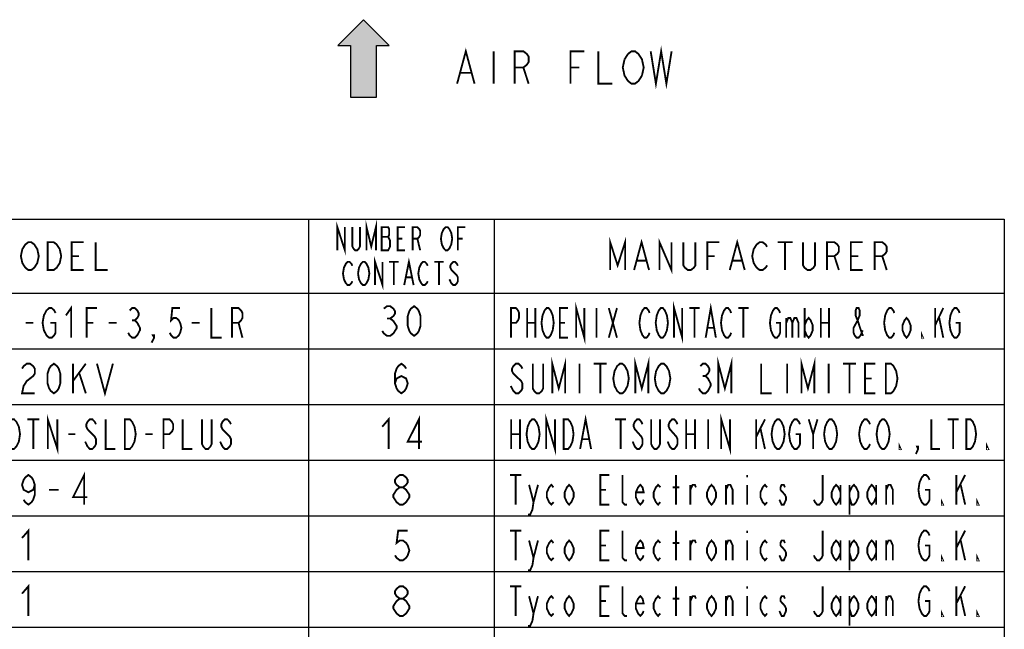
# Model space of a CAD drawing. Extents: x 0 to 1680, y 0 to 1188.
# Tile 11 of 53: x 721 to 1146, y 307 to 570. Entities that reach past the tile are written whole.
import ezdxf

# ---------------------------------------------------------------- set-up
doc = ezdxf.new("R2010")
doc.units = 0
doc.header["$LTSCALE"] = 92.4
doc.layers.get('0').update_dxf_attribs({"linetype": 'CONTINUOUS'})
doc.layers.add('ALL_NOTE', color=7, linetype='CONTINUOUS')

# ---------------------------------------------------------------- blocks, each defined once
blk = doc.blocks.new('ARROW_BL2', base_point=(869.42, 553.52))
at = {"color": 7, "linetype": 'CONTINUOUS'}
for p, q in [((869.42, 570.22), (858.29, 559.09)), ((880.56, 559.09), (869.42, 570.22)), ((858.29, 559.09), (863.86, 559.09)), ((863.86, 559.09), (863.86, 536.82)), ((874.99, 536.82), (874.99, 559.09)), ((874.99, 559.09), (880.56, 559.09)), ((863.86, 536.82), (874.99, 536.82))]:
    blk.add_line(p, q, dxfattribs=at)
for points in [[(858.29, 559.09), (869.42, 570.22), (863.86, 559.09)], [(869.42, 570.22), (874.99, 536.82), (863.86, 559.09)], [(874.99, 536.82), (869.42, 570.22), (874.99, 559.09)], [(869.42, 570.22), (880.56, 559.09), (874.99, 559.09)], [(874.99, 536.82), (863.86, 536.82), (863.86, 559.09)]]:
    blk.add_solid(points, dxfattribs=at)

msp = doc.modelspace()

# ---------------------------------------------------------------- linework, layer by layer
at = {"color": 2, "linetype": 'CONTINUOUS'}
for p, q in [((559.726, 484.259), (1145.934, 484.259)), ((845.774, 484.259), (845.774, 188.259)), ((925.774, 484.259), (925.774, 188.259)), ((1145.934, 484.259), (1145.934, 188.259)), ((559.726, 452.259), (1145.934, 452.259)), ((559.726, 428.259), (1145.934, 428.259)), ((559.726, 404.259), (1145.934, 404.259)), ((559.726, 380.259), (1145.934, 380.259)), ((559.726, 356.259), (1145.934, 356.259)), ((559.726, 332.259), (1145.934, 332.259)), ((559.726, 308.259), (1145.934, 308.259))]:
    msp.add_line(p, q, dxfattribs=at)
at = {"layer": 'ALL_NOTE', "color": 2, "linetype": 'CONTINUOUS', "const_width": 0.8}
for points in [[(909.821, 542.611), (913.584, 556.611), (917.346, 542.611)], [(925.624, 556.611), (925.624, 542.611)], [(934.654, 542.611), (934.654, 556.611), (938.416, 556.611), (939.921, 555.445), (940.674, 554.278), (940.674, 551.945), (939.921, 550.778), (938.416, 549.611), (934.654, 549.611)], [(958.734, 542.611), (958.734, 556.611), (964.754, 556.611)], [(970.774, 556.611), (970.774, 542.611), (976.794, 542.611)], [(982.061, 553.111), (983.566, 555.445), (985.071, 556.611), (986.576, 556.611), (988.081, 555.445), (988.834, 554.278), (989.586, 553.111), (990.339, 549.611), (989.586, 546.111)], [(993.349, 556.611), (995.606, 542.611), (997.864, 556.611), (1000.121, 542.611), (1002.379, 556.611)], [(989.586, 546.111), (988.081, 543.778), (986.576, 542.611), (985.071, 542.611), (983.566, 543.778), (982.814, 544.945), (982.061, 546.111), (981.309, 549.611), (982.061, 553.111)], [(938.416, 549.611), (940.674, 542.611)], [(958.734, 549.611), (962.496, 549.611)], [(911.326, 547.278), (915.841, 547.278)], [(858.149, 470.759), (858.149, 480.759), (861.399, 470.759), (861.399, 480.759)], [(867.899, 480.759), (867.899, 472.426), (867.492, 471.593), (866.68, 470.759), (865.867, 470.759), (865.055, 471.593), (864.649, 472.426), (864.649, 480.759)], [(870.742, 470.759), (870.742, 480.759), (872.774, 472.426), (874.805, 480.759), (874.805, 470.759)], [(877.242, 480.759), (877.242, 470.759), (880.086, 470.759), (880.492, 471.593), (880.899, 472.426), (880.899, 474.926), (880.492, 475.759), (880.086, 476.593), (880.492, 477.426), (880.492, 479.926), (880.086, 480.759), (877.242, 480.759)], [(887.399, 470.759), (884.149, 470.759), (884.149, 480.759), (887.399, 480.759)], [(890.649, 470.759), (890.649, 480.759), (892.68, 480.759), (893.492, 479.926), (893.899, 479.093), (893.899, 477.426), (893.492, 476.593), (892.68, 475.759), (890.649, 475.759)], [(906.899, 472.426), (906.492, 471.593), (905.68, 470.759), (904.867, 470.759), (904.055, 471.593), (903.649, 472.426), (903.242, 473.259), (902.836, 475.759), (903.242, 478.259), (903.649, 479.093), (904.055, 479.926), (904.867, 480.759), (905.68, 480.759), (906.492, 479.926), (906.899, 479.093), (907.305, 478.259), (907.711, 475.759), (907.305, 473.259), (906.899, 472.426)], [(910.149, 470.759), (910.149, 480.759), (913.399, 480.759)], [(877.242, 476.593), (880.086, 476.593)], [(884.149, 475.759), (886.18, 475.759)], [(892.68, 475.759), (893.899, 470.759)], [(910.149, 475.759), (912.18, 475.759)], [(975.869, 462.259), (975.869, 474.259), (979.094, 464.259), (982.319, 474.259), (982.319, 462.259)], [(997.154, 462.259), (997.154, 474.259), (1002.314, 462.259), (1002.314, 474.259)], [(728.034, 464.259), (727.389, 463.259), (726.099, 462.259), (724.809, 462.259), (723.519, 463.259), (722.874, 464.259), (722.229, 465.259), (721.584, 468.259), (722.229, 471.259), (722.874, 472.259), (723.519, 473.259), (724.809, 474.259), (726.099, 474.259), (727.389, 473.259), (728.034, 472.259), (728.679, 471.259), (729.324, 468.259), (728.679, 465.259), (728.034, 464.259)], [(733.194, 474.259), (735.774, 474.259), (737.064, 473.259), (737.709, 472.259), (738.354, 471.259), (738.999, 468.259), (738.354, 465.259), (737.709, 464.259), (737.064, 463.259), (735.774, 462.259), (733.194, 462.259), (733.194, 474.259)], [(748.674, 462.259), (743.514, 462.259), (743.514, 474.259), (748.674, 474.259)], [(753.834, 474.259), (753.834, 462.259), (758.994, 462.259)], [(986.189, 462.259), (989.414, 474.259), (992.639, 462.259)], [(1012.634, 474.259), (1012.634, 464.259), (1011.989, 463.259), (1010.699, 462.259), (1009.409, 462.259), (1008.119, 463.259), (1007.474, 464.259), (1007.474, 474.259)], [(1017.794, 462.259), (1017.794, 474.259), (1022.954, 474.259)], [(1027.469, 462.259), (1030.694, 474.259), (1033.919, 462.259)], [(1043.594, 464.259), (1042.949, 463.259), (1041.659, 462.259), (1040.369, 462.259), (1039.079, 463.259), (1038.434, 464.259), (1037.789, 465.259), (1037.144, 468.259), (1037.789, 471.259), (1038.434, 472.259), (1039.079, 473.259), (1040.369, 474.259), (1041.659, 474.259), (1042.949, 473.259), (1043.594, 472.259)], [(1048.109, 474.259), (1054.559, 474.259)], [(1051.334, 474.259), (1051.334, 462.259)], [(1064.234, 474.259), (1064.234, 464.259), (1063.589, 463.259), (1062.299, 462.259), (1061.009, 462.259), (1059.719, 463.259), (1059.074, 464.259), (1059.074, 474.259)], [(1069.394, 462.259), (1069.394, 474.259), (1072.619, 474.259), (1073.909, 473.259), (1074.554, 472.259), (1074.554, 470.259), (1073.909, 469.259), (1072.619, 468.259), (1069.394, 468.259)], [(1084.874, 462.259), (1079.714, 462.259), (1079.714, 474.259), (1084.874, 474.259)], [(1090.034, 462.259), (1090.034, 474.259), (1093.259, 474.259), (1094.549, 473.259), (1095.194, 472.259), (1095.194, 470.259), (1094.549, 469.259), (1093.259, 468.259), (1090.034, 468.259)], [(743.514, 468.259), (746.739, 468.259)], [(874.399, 455.759), (874.399, 465.759), (877.649, 455.759), (877.649, 465.759)], [(886.992, 455.759), (889.024, 465.759), (891.055, 455.759)], [(1017.794, 468.259), (1021.019, 468.259)], [(1072.619, 468.259), (1074.554, 462.259)], [(1079.714, 468.259), (1082.939, 468.259)], [(1093.259, 468.259), (1095.194, 462.259)], [(864.649, 457.426), (864.242, 456.593), (863.43, 455.759), (862.617, 455.759), (861.805, 456.593), (861.399, 457.426), (860.992, 458.259), (860.586, 460.759), (860.992, 463.259), (861.399, 464.093), (861.805, 464.926), (862.617, 465.759), (863.43, 465.759), (864.242, 464.926), (864.649, 464.093)], [(871.149, 457.426), (870.742, 456.593), (869.93, 455.759), (869.117, 455.759), (868.305, 456.593), (867.899, 457.426), (867.492, 458.259), (867.086, 460.759), (867.492, 463.259), (867.899, 464.093), (868.305, 464.926), (869.117, 465.759), (869.93, 465.759), (870.742, 464.926), (871.149, 464.093), (871.555, 463.259), (871.961, 460.759), (871.555, 458.259), (871.149, 457.426)], [(880.492, 465.759), (884.555, 465.759)], [(882.524, 465.759), (882.524, 455.759)], [(897.149, 457.426), (896.742, 456.593), (895.93, 455.759), (895.117, 455.759), (894.305, 456.593), (893.899, 457.426), (893.492, 458.259), (893.086, 460.759), (893.492, 463.259), (893.899, 464.093), (894.305, 464.926), (895.117, 465.759), (895.93, 465.759), (896.742, 464.926), (897.149, 464.093)], [(899.992, 465.759), (904.055, 465.759)], [(902.024, 465.759), (902.024, 455.759)], [(910.149, 464.093), (909.742, 464.926), (908.93, 465.759), (908.117, 465.759), (907.305, 464.926), (906.899, 464.093), (906.899, 463.259), (907.305, 462.426), (908.117, 461.593), (908.93, 460.759), (909.742, 459.926), (910.149, 459.093), (910.149, 457.426), (909.742, 456.593), (908.93, 455.759), (908.117, 455.759), (907.305, 456.593), (906.899, 457.426), (906.492, 458.259)], [(987.479, 466.259), (991.349, 466.259)], [(1028.759, 466.259), (1032.629, 466.259)], [(887.805, 459.093), (890.242, 459.093)], [(734.318, 439.459), (736.558, 439.459), (736.558, 435.193), (735.998, 434.126), (734.878, 433.059), (733.758, 433.059), (732.638, 434.126), (732.078, 435.193), (731.518, 436.259), (730.958, 439.459), (731.518, 442.659), (732.078, 443.726), (732.638, 444.793), (733.758, 445.859), (734.878, 445.859), (735.998, 444.793), (736.558, 443.726)], [(741.038, 442.659), (743.278, 445.859), (743.278, 433.059)], [(749.998, 433.059), (749.998, 445.859), (754.478, 445.859)], [(768.478, 444.793), (769.598, 445.859), (770.718, 445.859), (771.838, 444.793), (772.398, 443.726), (772.398, 442.659), (771.838, 441.593), (770.718, 440.526), (771.838, 439.459), (772.398, 438.393), (772.958, 437.326), (772.958, 436.259), (772.398, 435.193), (771.838, 434.126), (770.718, 433.059), (769.598, 433.059), (768.478, 434.126), (767.918, 435.193)], [(790.318, 445.859), (786.958, 445.859), (786.398, 440.526), (787.518, 441.593), (788.638, 441.593), (789.758, 440.526), (790.318, 439.459), (790.878, 437.326), (790.318, 435.193), (789.758, 434.126), (788.638, 433.059), (787.518, 433.059), (786.398, 434.126), (785.838, 435.193)], [(803.758, 445.859), (803.758, 433.059), (808.238, 433.059)], [(812.718, 433.059), (812.718, 445.859), (815.518, 445.859), (816.638, 444.793), (817.198, 443.726), (817.198, 441.593), (816.638, 440.526), (815.518, 439.459), (812.718, 439.459)], [(878.206, 445.593), (879.582, 446.659), (880.958, 446.659), (882.334, 445.593), (883.022, 444.526), (883.022, 443.459), (882.334, 442.393), (880.958, 441.326), (882.334, 440.259), (883.022, 439.193), (883.71, 438.126), (883.71, 437.059), (883.022, 435.993), (882.334, 434.926), (880.958, 433.859), (879.582, 433.859), (878.206, 434.926), (877.518, 435.993)], [(891.278, 433.859), (889.902, 434.926), (889.214, 435.993), (888.526, 438.126), (888.526, 442.393), (889.214, 444.526), (889.902, 445.593), (891.278, 446.659), (892.654, 445.593), (893.342, 444.526), (894.03, 442.393), (894.03, 438.126), (893.342, 435.993), (892.654, 434.926), (891.278, 433.859)], [(933.038, 433.059), (933.038, 445.859), (935.238, 445.859), (936.118, 444.793), (936.558, 443.726), (936.558, 441.593), (936.118, 440.526), (935.238, 439.459), (933.038, 439.459)], [(940.078, 445.859), (940.078, 433.059)], [(943.598, 445.859), (943.598, 433.059)], [(950.638, 435.193), (950.198, 434.126), (949.318, 433.059), (948.438, 433.059), (947.558, 434.126), (947.118, 435.193), (946.678, 436.259), (946.238, 439.459), (946.678, 442.659), (947.118, 443.726), (947.558, 444.793), (948.438, 445.859), (949.318, 445.859), (950.198, 444.793), (950.638, 443.726), (951.078, 442.659), (951.518, 439.459), (951.078, 436.259), (950.638, 435.193)], [(957.678, 433.059), (954.158, 433.059), (954.158, 445.859), (957.678, 445.859)], [(961.198, 433.059), (961.198, 445.859), (964.718, 433.059), (964.718, 445.859)], [(969.998, 445.859), (969.998, 433.059)], [(975.278, 445.859), (978.798, 433.059)], [(975.278, 433.059), (978.798, 445.859)], [(992.878, 435.193), (992.438, 434.126), (991.558, 433.059), (990.678, 433.059), (989.798, 434.126), (989.358, 435.193), (988.918, 436.259), (988.478, 439.459), (988.918, 442.659), (989.358, 443.726), (989.798, 444.793), (990.678, 445.859), (991.558, 445.859), (992.438, 444.793), (992.878, 443.726)], [(999.918, 435.193), (999.478, 434.126), (998.598, 433.059), (997.718, 433.059), (996.838, 434.126), (996.398, 435.193), (995.958, 436.259), (995.518, 439.459), (995.958, 442.659), (996.398, 443.726), (996.838, 444.793), (997.718, 445.859), (998.598, 445.859), (999.478, 444.793), (999.918, 443.726), (1000.358, 442.659), (1000.798, 439.459), (1000.358, 436.259), (999.918, 435.193)], [(1003.438, 433.059), (1003.438, 445.859), (1006.958, 433.059), (1006.958, 445.859)], [(1010.038, 445.859), (1014.438, 445.859)], [(1012.238, 445.859), (1012.238, 433.059)], [(1017.078, 433.059), (1019.278, 445.859), (1021.478, 433.059)], [(1028.078, 435.193), (1027.638, 434.126), (1026.758, 433.059), (1025.878, 433.059), (1024.998, 434.126), (1024.558, 435.193), (1024.118, 436.259), (1023.678, 439.459), (1024.118, 442.659), (1024.558, 443.726), (1024.998, 444.793), (1025.878, 445.859), (1026.758, 445.859), (1027.638, 444.793), (1028.078, 443.726)], [(1031.158, 445.859), (1035.558, 445.859)], [(1033.358, 445.859), (1033.358, 433.059)], [(1047.438, 439.459), (1049.198, 439.459), (1049.198, 435.193), (1048.758, 434.126), (1047.878, 433.059), (1046.998, 433.059), (1046.118, 434.126), (1045.678, 435.193), (1045.238, 436.259), (1044.798, 439.459), (1045.238, 442.659), (1045.678, 443.726), (1046.118, 444.793), (1046.998, 445.859), (1047.878, 445.859), (1048.758, 444.793), (1049.198, 443.726)], [(1059.758, 445.859), (1059.758, 433.059)], [(1066.798, 445.859), (1066.798, 433.059)], [(1070.318, 445.859), (1070.318, 433.059)], [(1084.838, 436.259), (1084.398, 435.193), (1083.958, 434.126), (1083.078, 433.059), (1082.198, 433.059), (1081.318, 434.126), (1080.878, 435.193), (1080.878, 437.326), (1082.638, 440.526), (1083.518, 442.659), (1083.518, 444.793), (1083.078, 445.859), (1082.198, 445.859), (1081.758, 444.793), (1081.758, 442.659), (1082.638, 440.526), (1084.398, 435.193), (1084.838, 434.126), (1085.278, 434.126)], [(1098.478, 435.193), (1098.038, 434.126), (1097.158, 433.059), (1096.278, 433.059), (1095.398, 434.126), (1094.958, 435.193), (1094.518, 436.259), (1094.078, 439.459), (1094.518, 442.659), (1094.958, 443.726), (1095.398, 444.793), (1096.278, 445.859), (1097.158, 445.859), (1098.038, 444.793), (1098.478, 443.726)], [(1116.078, 445.859), (1116.078, 433.059)], [(1116.078, 438.393), (1119.598, 445.859)], [(1124.878, 439.459), (1126.638, 439.459), (1126.638, 435.193), (1126.198, 434.126), (1125.318, 433.059), (1124.438, 433.059), (1123.558, 434.126), (1123.118, 435.193), (1122.678, 436.259), (1122.238, 439.459), (1122.678, 442.659), (1123.118, 443.726), (1123.558, 444.793), (1124.438, 445.859), (1125.318, 445.859), (1126.198, 444.793), (1126.638, 443.726)], [(1051.838, 441.593), (1051.838, 433.059)], [(1051.838, 439.459), (1052.718, 441.593), (1053.598, 441.593), (1054.478, 439.459), (1054.478, 433.059)], [(1054.478, 439.459), (1055.358, 441.593), (1056.238, 441.593), (1057.118, 439.459), (1057.118, 433.059)], [(1059.758, 438.393), (1060.638, 440.526), (1061.518, 441.593), (1062.398, 440.526), (1063.278, 438.393), (1063.278, 436.259), (1062.398, 434.126), (1061.518, 433.059), (1060.638, 434.126), (1059.758, 436.259)], [(1105.518, 436.259), (1104.638, 434.126), (1103.758, 433.059), (1102.878, 434.126), (1101.998, 436.259), (1101.998, 438.393), (1102.878, 440.526), (1103.758, 441.593), (1104.638, 440.526), (1105.518, 438.393), (1105.518, 436.259)], [(1117.838, 441.593), (1119.598, 433.059)], [(723.678, 439.459), (727.038, 439.459)], [(749.998, 439.459), (752.798, 439.459)], [(759.518, 439.459), (762.878, 439.459)], [(769.598, 440.526), (770.718, 440.526)], [(795.358, 439.459), (798.718, 439.459)], [(815.518, 439.459), (817.198, 433.059)], [(879.582, 441.326), (880.958, 441.326)], [(940.078, 439.459), (943.598, 439.459)], [(954.158, 439.459), (956.358, 439.459)], [(1017.958, 437.326), (1020.598, 437.326)], [(1066.798, 439.459), (1070.318, 439.459)], [(779.118, 433.059), (778.558, 434.126), (779.118, 434.126), (779.118, 433.059), (777.998, 430.926)], [(1110.798, 433.059), (1110.358, 433.059), (1110.358, 434.126), (1110.798, 433.059)], [(950.878, 409.059), (950.878, 421.859), (953.678, 411.193), (956.478, 421.859), (956.478, 409.059)], [(986.718, 409.059), (986.718, 421.859), (989.518, 411.193), (992.318, 421.859), (992.318, 409.059)], [(1022.558, 409.059), (1022.558, 421.859), (1025.358, 411.193), (1028.158, 421.859), (1028.158, 409.059)], [(1058.398, 409.059), (1058.398, 421.859), (1061.198, 411.193), (1063.998, 421.859), (1063.998, 409.059)], [(722.094, 419.726), (722.782, 420.793), (724.158, 421.859), (725.534, 421.859), (726.91, 420.793), (727.598, 419.726), (727.598, 417.593), (726.91, 416.526), (725.534, 415.459), (724.158, 414.393), (722.782, 412.259), (722.094, 409.059), (727.598, 409.059)], [(735.854, 409.059), (734.478, 410.126), (733.79, 411.193), (733.102, 413.326), (733.102, 417.593), (733.79, 419.726), (734.478, 420.793), (735.854, 421.859), (737.23, 420.793), (737.918, 419.726), (738.606, 417.593), (738.606, 413.326), (737.918, 411.193), (737.23, 410.126), (735.854, 409.059)], [(744.11, 421.859), (744.11, 409.059)], [(744.11, 414.393), (749.614, 421.859)], [(754.43, 421.859), (757.87, 409.059), (761.31, 421.859)], [(883.022, 413.326), (883.71, 415.459), (885.774, 416.526), (887.838, 415.459), (888.526, 413.326), (887.838, 411.193), (887.15, 410.126), (885.774, 409.059), (884.398, 410.126), (883.71, 411.193), (883.022, 413.326), (883.022, 417.593), (883.71, 419.726), (884.398, 420.793), (885.774, 421.859), (887.15, 420.793), (887.838, 419.726)], [(937.998, 419.726), (937.438, 420.793), (936.318, 421.859), (935.198, 421.859), (934.078, 420.793), (933.518, 419.726), (933.518, 418.659), (934.078, 417.593), (935.198, 416.526), (936.318, 415.459), (937.438, 414.393), (937.998, 413.326), (937.998, 411.193), (937.438, 410.126), (936.318, 409.059), (935.198, 409.059), (934.078, 410.126), (933.518, 411.193), (932.958, 412.259)], [(946.958, 421.859), (946.958, 411.193), (946.398, 410.126), (945.278, 409.059), (944.158, 409.059), (943.038, 410.126), (942.478, 411.193), (942.478, 421.859)], [(962.638, 421.859), (962.638, 409.059)], [(968.798, 421.859), (974.398, 421.859)], [(971.598, 421.859), (971.598, 409.059)], [(982.798, 411.193), (982.238, 410.126), (981.118, 409.059), (979.998, 409.059), (978.878, 410.126), (978.318, 411.193), (977.758, 412.259), (977.198, 415.459), (977.758, 418.659), (978.318, 419.726), (978.878, 420.793), (979.998, 421.859), (981.118, 421.859), (982.238, 420.793), (982.798, 419.726), (983.358, 418.659), (983.918, 415.459), (983.358, 412.259), (982.798, 411.193)], [(1000.718, 411.193), (1000.158, 410.126), (999.038, 409.059), (997.918, 409.059), (996.798, 410.126), (996.238, 411.193), (995.678, 412.259), (995.118, 415.459), (995.678, 418.659), (996.238, 419.726), (996.798, 420.793), (997.918, 421.859), (999.038, 421.859), (1000.158, 420.793), (1000.718, 419.726), (1001.278, 418.659), (1001.838, 415.459), (1001.278, 412.259), (1000.718, 411.193)], [(1014.718, 420.793), (1015.838, 421.859), (1016.958, 421.859), (1018.078, 420.793), (1018.638, 419.726), (1018.638, 418.659), (1018.078, 417.593), (1016.958, 416.526), (1018.078, 415.459), (1018.638, 414.393), (1019.198, 413.326), (1019.198, 412.259), (1018.638, 411.193), (1018.078, 410.126), (1016.958, 409.059), (1015.838, 409.059), (1014.718, 410.126), (1014.158, 411.193)], [(1041.038, 421.859), (1041.038, 409.059), (1045.518, 409.059)], [(1052.238, 421.859), (1052.238, 409.059)], [(1070.158, 421.859), (1070.158, 409.059)], [(1076.318, 421.859), (1081.918, 421.859)], [(1079.118, 421.859), (1079.118, 409.059)], [(1090.318, 409.059), (1085.838, 409.059), (1085.838, 421.859), (1090.318, 421.859)], [(1094.798, 421.859), (1097.038, 421.859), (1098.158, 420.793), (1098.718, 419.726), (1099.278, 418.659), (1099.838, 415.459), (1099.278, 412.259), (1098.718, 411.193), (1098.158, 410.126), (1097.038, 409.059), (1094.798, 409.059), (1094.798, 421.859)], [(746.862, 417.593), (749.614, 409.059)], [(1015.838, 416.526), (1016.958, 416.526)], [(1085.838, 415.459), (1088.638, 415.459)], [(733.198, 385.059), (733.198, 397.859), (737.358, 385.059), (737.358, 397.859)], [(893.342, 385.059), (893.342, 397.859), (888.526, 388.259), (894.718, 388.259)], [(948.27, 385.059), (948.27, 397.859), (952.046, 385.059), (952.046, 397.859)], [(962.902, 385.059), (965.262, 397.859), (967.622, 385.059)], [(1023.79, 385.059), (1023.79, 397.859), (1027.566, 385.059), (1027.566, 397.859)], [(716.558, 397.859), (718.638, 397.859), (719.678, 396.793), (720.198, 395.726), (720.718, 394.659), (721.238, 391.459), (720.718, 388.259), (720.198, 387.193), (719.678, 386.126), (718.638, 385.059), (716.558, 385.059), (716.558, 397.859)], [(724.358, 397.859), (729.558, 397.859)], [(726.958, 397.859), (726.958, 385.059)], [(753.998, 395.726), (753.478, 396.793), (752.438, 397.859), (751.398, 397.859), (750.358, 396.793), (749.838, 395.726), (749.838, 394.659), (750.358, 393.593), (751.398, 392.526), (752.438, 391.459), (753.478, 390.393), (753.998, 389.326), (753.998, 387.193), (753.478, 386.126), (752.438, 385.059), (751.398, 385.059), (750.358, 386.126), (749.838, 387.193), (749.318, 388.259)], [(758.158, 397.859), (758.158, 385.059), (762.318, 385.059)], [(766.478, 397.859), (768.558, 397.859), (769.598, 396.793), (770.118, 395.726), (770.638, 394.659), (771.158, 391.459), (770.638, 388.259), (770.118, 387.193), (769.598, 386.126), (768.558, 385.059), (766.478, 385.059), (766.478, 397.859)], [(783.118, 385.059), (783.118, 397.859), (785.718, 397.859), (786.758, 396.793), (787.278, 395.726), (787.278, 393.593), (786.758, 392.526), (785.718, 391.459), (783.118, 391.459)], [(791.438, 397.859), (791.438, 385.059), (795.598, 385.059)], [(803.918, 397.859), (803.918, 387.193), (803.398, 386.126), (802.358, 385.059), (801.318, 385.059), (800.278, 386.126), (799.758, 387.193), (799.758, 397.859)], [(812.238, 395.726), (811.718, 396.793), (810.678, 397.859), (809.638, 397.859), (808.598, 396.793), (808.078, 395.726), (808.078, 394.659), (808.598, 393.593), (809.638, 392.526), (810.678, 391.459), (811.718, 390.393), (812.238, 389.326), (812.238, 387.193), (811.718, 386.126), (810.678, 385.059), (809.638, 385.059), (808.598, 386.126), (808.078, 387.193), (807.558, 388.259)], [(877.518, 394.659), (880.27, 397.859), (880.27, 385.059)], [(933.166, 397.859), (933.166, 385.059)], [(936.942, 397.859), (936.942, 385.059)], [(944.494, 387.193), (944.022, 386.126), (943.078, 385.059), (942.134, 385.059), (941.19, 386.126), (940.718, 387.193), (940.246, 388.259), (939.774, 391.459), (940.246, 394.659), (940.718, 395.726), (941.19, 396.793), (942.134, 397.859), (943.078, 397.859), (944.022, 396.793), (944.494, 395.726), (944.966, 394.659), (945.438, 391.459), (944.966, 388.259), (944.494, 387.193)], [(955.822, 397.859), (957.71, 397.859), (958.654, 396.793), (959.126, 395.726), (959.598, 394.659), (960.07, 391.459), (959.598, 388.259), (959.126, 387.193), (958.654, 386.126), (957.71, 385.059), (955.822, 385.059), (955.822, 397.859)], [(978.006, 397.859), (982.726, 397.859)], [(980.366, 397.859), (980.366, 385.059)], [(989.806, 395.726), (989.334, 396.793), (988.39, 397.859), (987.446, 397.859), (986.502, 396.793), (986.03, 395.726), (986.03, 394.659), (986.502, 393.593), (987.446, 392.526), (988.39, 391.459), (989.334, 390.393), (989.806, 389.326), (989.806, 387.193), (989.334, 386.126), (988.39, 385.059), (987.446, 385.059), (986.502, 386.126), (986.03, 387.193), (985.558, 388.259)], [(997.358, 397.859), (997.358, 387.193), (996.886, 386.126), (995.942, 385.059), (994.998, 385.059), (994.054, 386.126), (993.582, 387.193), (993.582, 397.859)], [(1004.91, 395.726), (1004.438, 396.793), (1003.494, 397.859), (1002.55, 397.859), (1001.606, 396.793), (1001.134, 395.726), (1001.134, 394.659), (1001.606, 393.593), (1002.55, 392.526), (1003.494, 391.459), (1004.438, 390.393), (1004.91, 389.326), (1004.91, 387.193), (1004.438, 386.126), (1003.494, 385.059), (1002.55, 385.059), (1001.606, 386.126), (1001.134, 387.193), (1000.662, 388.259)], [(1008.686, 397.859), (1008.686, 385.059)], [(1012.462, 397.859), (1012.462, 385.059)], [(1018.126, 397.859), (1018.126, 385.059)], [(1038.894, 397.859), (1038.894, 385.059)], [(1038.894, 390.393), (1042.67, 397.859)], [(1050.222, 387.193), (1049.75, 386.126), (1048.806, 385.059), (1047.862, 385.059), (1046.918, 386.126), (1046.446, 387.193), (1045.974, 388.259), (1045.502, 391.459), (1045.974, 394.659), (1046.446, 395.726), (1046.918, 396.793), (1047.862, 397.859), (1048.806, 397.859), (1049.75, 396.793), (1050.222, 395.726), (1050.694, 394.659), (1051.166, 391.459), (1050.694, 388.259), (1050.222, 387.193)], [(1055.886, 391.459), (1057.774, 391.459), (1057.774, 387.193), (1057.302, 386.126), (1056.358, 385.059), (1055.414, 385.059), (1054.47, 386.126), (1053.998, 387.193), (1053.526, 388.259), (1053.054, 391.459), (1053.526, 394.659), (1053.998, 395.726), (1054.47, 396.793), (1055.414, 397.859), (1056.358, 397.859), (1057.302, 396.793), (1057.774, 395.726)], [(1061.55, 397.859), (1063.438, 391.459), (1063.438, 385.059)], [(1063.438, 391.459), (1065.326, 397.859)], [(1072.878, 387.193), (1072.406, 386.126), (1071.462, 385.059), (1070.518, 385.059), (1069.574, 386.126), (1069.102, 387.193), (1068.63, 388.259), (1068.158, 391.459), (1068.63, 394.659), (1069.102, 395.726), (1069.574, 396.793), (1070.518, 397.859), (1071.462, 397.859), (1072.406, 396.793), (1072.878, 395.726), (1073.35, 394.659), (1073.822, 391.459), (1073.35, 388.259), (1072.878, 387.193)], [(1087.982, 387.193), (1087.51, 386.126), (1086.566, 385.059), (1085.622, 385.059), (1084.678, 386.126), (1084.206, 387.193), (1083.734, 388.259), (1083.262, 391.459), (1083.734, 394.659), (1084.206, 395.726), (1084.678, 396.793), (1085.622, 397.859), (1086.566, 397.859), (1087.51, 396.793), (1087.982, 395.726)], [(1095.534, 387.193), (1095.062, 386.126), (1094.118, 385.059), (1093.174, 385.059), (1092.23, 386.126), (1091.758, 387.193), (1091.286, 388.259), (1090.814, 391.459), (1091.286, 394.659), (1091.758, 395.726), (1092.23, 396.793), (1093.174, 397.859), (1094.118, 397.859), (1095.062, 396.793), (1095.534, 395.726), (1096.006, 394.659), (1096.478, 391.459), (1096.006, 388.259), (1095.534, 387.193)], [(1114.414, 397.859), (1114.414, 385.059), (1118.19, 385.059)], [(1121.494, 397.859), (1126.214, 397.859)], [(1123.854, 397.859), (1123.854, 385.059)], [(1129.518, 397.859), (1131.406, 397.859), (1132.35, 396.793), (1132.822, 395.726), (1133.294, 394.659), (1133.766, 391.459), (1133.294, 388.259), (1132.822, 387.193), (1132.35, 386.126), (1131.406, 385.059), (1129.518, 385.059), (1129.518, 397.859)], [(742.038, 391.459), (745.158, 391.459)], [(775.318, 391.459), (778.438, 391.459)], [(933.166, 391.459), (936.942, 391.459)], [(1008.686, 391.459), (1012.462, 391.459)], [(1040.782, 393.593), (1042.67, 385.059)], [(963.846, 389.326), (966.678, 389.326)], [(1101.198, 385.059), (1100.726, 385.059), (1100.726, 386.126), (1101.198, 385.059)], [(1138.958, 385.059), (1138.486, 385.059), (1138.486, 386.126), (1138.958, 385.059)], [(1108.75, 385.059), (1108.278, 386.126), (1108.75, 386.126), (1108.75, 385.059), (1107.806, 382.926)], [(727.598, 369.593), (726.91, 367.459), (724.846, 366.393), (722.782, 367.459), (722.094, 369.593), (722.782, 371.726), (723.47, 372.793), (724.846, 373.859), (726.222, 372.793), (726.91, 371.726), (727.598, 369.593), (727.598, 365.326), (726.91, 363.193), (726.222, 362.126), (724.846, 361.059), (723.47, 362.126), (722.782, 363.193)], [(748.926, 361.059), (748.926, 373.859), (744.11, 364.259), (750.302, 364.259)], [(885.086, 368.526), (883.71, 369.593), (883.022, 370.659), (883.022, 371.726), (883.71, 372.793), (885.086, 373.859), (886.462, 373.859), (887.838, 372.793), (888.526, 371.726), (888.526, 370.659), (887.838, 369.593), (886.462, 368.526)], [(932.718, 373.859), (937.518, 373.859)], [(935.118, 373.859), (935.118, 361.059)], [(975.438, 361.059), (971.598, 361.059), (971.598, 373.859), (975.438, 373.859)], [(983.118, 361.059), (982.158, 361.059), (981.198, 362.126), (981.198, 373.859)], [(1004.238, 361.059), (1004.238, 373.859)], [(1034.958, 373.859), (1034.958, 372.793)], [(1067.598, 373.859), (1067.598, 363.193), (1067.118, 362.126), (1066.158, 361.059), (1065.198, 361.059), (1064.238, 362.126), (1063.758, 363.193)], [(1111.758, 367.459), (1113.678, 367.459), (1113.678, 363.193), (1113.198, 362.126), (1112.238, 361.059), (1111.278, 361.059), (1110.318, 362.126), (1109.838, 363.193), (1109.358, 364.259), (1108.878, 367.459), (1109.358, 370.659), (1109.838, 371.726), (1110.318, 372.793), (1111.278, 373.859), (1112.238, 373.859), (1113.198, 372.793), (1113.678, 371.726)], [(1125.198, 373.859), (1125.198, 361.059)], [(1125.198, 366.393), (1129.038, 373.859)], [(940.878, 369.593), (942.798, 362.126), (942.318, 358.926), (941.358, 356.793), (940.398, 356.793)], [(942.798, 362.126), (944.718, 369.593)], [(951.438, 362.126), (950.478, 361.059), (949.518, 362.126), (948.558, 364.259), (948.558, 366.393), (949.518, 368.526), (950.478, 369.593), (951.438, 368.526)], [(960.078, 364.259), (959.118, 362.126), (958.158, 361.059), (957.198, 362.126), (956.238, 364.259), (956.238, 366.393), (957.198, 368.526), (958.158, 369.593), (959.118, 368.526), (960.078, 366.393), (960.078, 364.259)], [(990.318, 363.193), (989.838, 362.126), (988.878, 361.059), (987.918, 362.126), (986.958, 364.259), (986.958, 366.393), (987.918, 368.526), (988.878, 369.593), (989.838, 368.526), (990.318, 366.393), (986.958, 366.393)], [(997.518, 362.126), (996.558, 361.059), (995.598, 362.126), (994.638, 364.259), (994.638, 366.393), (995.598, 368.526), (996.558, 369.593), (997.518, 368.526)], [(1010.478, 361.059), (1010.478, 369.593)], [(1010.478, 367.459), (1011.438, 369.593), (1012.398, 369.593), (1012.878, 368.526)], [(1021.518, 364.259), (1020.558, 362.126), (1019.598, 361.059), (1018.638, 362.126), (1017.678, 364.259), (1017.678, 366.393), (1018.638, 368.526), (1019.598, 369.593), (1020.558, 368.526), (1021.518, 366.393), (1021.518, 364.259)], [(1025.838, 361.059), (1025.838, 369.593)], [(1025.838, 367.459), (1026.798, 369.593), (1027.758, 369.593), (1028.718, 367.459), (1028.718, 361.059)], [(1034.958, 369.593), (1034.958, 361.059)], [(1043.598, 362.126), (1042.638, 361.059), (1041.678, 362.126), (1040.718, 364.259), (1040.718, 366.393), (1041.678, 368.526), (1042.638, 369.593), (1043.598, 368.526)], [(1051.278, 368.526), (1050.798, 369.593), (1049.838, 369.593), (1049.358, 368.526), (1049.358, 367.459), (1050.318, 366.393), (1051.278, 365.326), (1051.758, 364.259), (1051.758, 363.193), (1051.278, 362.126), (1050.798, 361.059), (1049.838, 361.059), (1049.358, 362.126), (1048.878, 363.193)], [(1075.278, 364.259), (1074.318, 362.126), (1073.358, 361.059), (1072.398, 362.126), (1071.438, 364.259), (1071.438, 366.393), (1072.398, 368.526), (1073.358, 369.593), (1074.318, 368.526), (1075.278, 366.393)], [(1075.278, 369.593), (1075.278, 361.059)], [(1079.118, 366.393), (1080.078, 368.526), (1081.038, 369.593), (1081.998, 368.526), (1082.958, 366.393), (1082.958, 364.259), (1081.998, 362.126), (1081.038, 361.059), (1080.078, 361.059), (1079.118, 364.259)], [(1079.118, 369.593), (1079.118, 356.793)], [(1090.638, 364.259), (1089.678, 362.126), (1088.718, 361.059), (1087.758, 362.126), (1086.798, 364.259), (1086.798, 366.393), (1087.758, 368.526), (1088.718, 369.593), (1089.678, 368.526), (1090.638, 366.393)], [(1090.638, 369.593), (1090.638, 361.059)], [(1094.958, 361.059), (1094.958, 369.593)], [(1094.958, 367.459), (1095.918, 369.593), (1096.878, 369.593), (1097.838, 367.459), (1097.838, 361.059)], [(1127.118, 369.593), (1129.038, 361.059)], [(733.79, 367.459), (737.918, 367.459)], [(885.086, 361.059), (883.71, 362.126), (883.022, 363.193), (882.334, 364.259), (882.334, 365.326), (883.022, 366.393), (883.71, 367.459), (885.086, 368.526), (886.462, 368.526), (887.838, 367.459), (888.526, 366.393), (889.214, 365.326), (889.214, 364.259), (888.526, 363.193), (887.838, 362.126), (886.462, 361.059), (885.086, 361.059)], [(971.598, 367.459), (973.998, 367.459)], [(1002.798, 368.526), (1005.678, 368.526)], [(1119.438, 361.059), (1118.958, 361.059), (1118.958, 362.126), (1119.438, 361.059)], [(1134.798, 361.059), (1134.318, 361.059), (1134.318, 362.126), (1134.798, 361.059)], [(722.094, 346.659), (724.846, 349.859), (724.846, 337.059)], [(888.526, 349.859), (884.398, 349.859), (883.71, 344.526), (885.086, 345.593), (886.462, 345.593), (887.838, 344.526), (888.526, 343.459), (889.214, 341.326), (888.526, 339.193), (887.838, 338.126), (886.462, 337.059), (885.086, 337.059), (883.71, 338.126), (883.022, 339.193)], [(932.718, 349.859), (937.518, 349.859)], [(935.118, 349.859), (935.118, 337.059)], [(975.438, 337.059), (971.598, 337.059), (971.598, 349.859), (975.438, 349.859)], [(983.118, 337.059), (982.158, 337.059), (981.198, 338.126), (981.198, 349.859)], [(1004.238, 337.059), (1004.238, 349.859)], [(1034.958, 349.859), (1034.958, 348.793)], [(1067.598, 349.859), (1067.598, 339.193), (1067.118, 338.126), (1066.158, 337.059), (1065.198, 337.059), (1064.238, 338.126), (1063.758, 339.193)], [(1111.758, 343.459), (1113.678, 343.459), (1113.678, 339.193), (1113.198, 338.126), (1112.238, 337.059), (1111.278, 337.059), (1110.318, 338.126), (1109.838, 339.193), (1109.358, 340.259), (1108.878, 343.459), (1109.358, 346.659), (1109.838, 347.726), (1110.318, 348.793), (1111.278, 349.859), (1112.238, 349.859), (1113.198, 348.793), (1113.678, 347.726)], [(1125.198, 349.859), (1125.198, 337.059)], [(1125.198, 342.393), (1129.038, 349.859)], [(940.878, 345.593), (942.798, 338.126), (942.318, 334.926), (941.358, 332.793), (940.398, 332.793)], [(942.798, 338.126), (944.718, 345.593)], [(951.438, 338.126), (950.478, 337.059), (949.518, 338.126), (948.558, 340.259), (948.558, 342.393), (949.518, 344.526), (950.478, 345.593), (951.438, 344.526)], [(960.078, 340.259), (959.118, 338.126), (958.158, 337.059), (957.198, 338.126), (956.238, 340.259), (956.238, 342.393), (957.198, 344.526), (958.158, 345.593), (959.118, 344.526), (960.078, 342.393), (960.078, 340.259)], [(990.318, 339.193), (989.838, 338.126), (988.878, 337.059), (987.918, 338.126), (986.958, 340.259), (986.958, 342.393), (987.918, 344.526), (988.878, 345.593), (989.838, 344.526), (990.318, 342.393), (986.958, 342.393)], [(997.518, 338.126), (996.558, 337.059), (995.598, 338.126), (994.638, 340.259), (994.638, 342.393), (995.598, 344.526), (996.558, 345.593), (997.518, 344.526)], [(1002.798, 344.526), (1005.678, 344.526)], [(1010.478, 337.059), (1010.478, 345.593)], [(1010.478, 343.459), (1011.438, 345.593), (1012.398, 345.593), (1012.878, 344.526)], [(1021.518, 340.259), (1020.558, 338.126), (1019.598, 337.059), (1018.638, 338.126), (1017.678, 340.259), (1017.678, 342.393), (1018.638, 344.526), (1019.598, 345.593), (1020.558, 344.526), (1021.518, 342.393), (1021.518, 340.259)], [(1025.838, 337.059), (1025.838, 345.593)], [(1025.838, 343.459), (1026.798, 345.593), (1027.758, 345.593), (1028.718, 343.459), (1028.718, 337.059)], [(1034.958, 345.593), (1034.958, 337.059)], [(1043.598, 338.126), (1042.638, 337.059), (1041.678, 338.126), (1040.718, 340.259), (1040.718, 342.393), (1041.678, 344.526), (1042.638, 345.593), (1043.598, 344.526)], [(1051.278, 344.526), (1050.798, 345.593), (1049.838, 345.593), (1049.358, 344.526), (1049.358, 343.459), (1050.318, 342.393), (1051.278, 341.326), (1051.758, 340.259), (1051.758, 339.193), (1051.278, 338.126), (1050.798, 337.059), (1049.838, 337.059), (1049.358, 338.126), (1048.878, 339.193)], [(1075.278, 340.259), (1074.318, 338.126), (1073.358, 337.059), (1072.398, 338.126), (1071.438, 340.259), (1071.438, 342.393), (1072.398, 344.526), (1073.358, 345.593), (1074.318, 344.526), (1075.278, 342.393)], [(1075.278, 345.593), (1075.278, 337.059)], [(1079.118, 342.393), (1080.078, 344.526), (1081.038, 345.593), (1081.998, 344.526), (1082.958, 342.393), (1082.958, 340.259), (1081.998, 338.126), (1081.038, 337.059), (1080.078, 337.059), (1079.118, 340.259)], [(1079.118, 345.593), (1079.118, 332.793)], [(1090.638, 340.259), (1089.678, 338.126), (1088.718, 337.059), (1087.758, 338.126), (1086.798, 340.259), (1086.798, 342.393), (1087.758, 344.526), (1088.718, 345.593), (1089.678, 344.526), (1090.638, 342.393)], [(1090.638, 345.593), (1090.638, 337.059)], [(1094.958, 337.059), (1094.958, 345.593)], [(1094.958, 343.459), (1095.918, 345.593), (1096.878, 345.593), (1097.838, 343.459), (1097.838, 337.059)], [(1127.118, 345.593), (1129.038, 337.059)], [(971.598, 343.459), (973.998, 343.459)], [(1119.438, 337.059), (1118.958, 337.059), (1118.958, 338.126), (1119.438, 337.059)], [(1134.798, 337.059), (1134.318, 337.059), (1134.318, 338.126), (1134.798, 337.059)], [(722.094, 322.659), (724.846, 325.859), (724.846, 313.059)], [(885.086, 320.526), (883.71, 321.593), (883.022, 322.659), (883.022, 323.726), (883.71, 324.793), (885.086, 325.859), (886.462, 325.859), (887.838, 324.793), (888.526, 323.726), (888.526, 322.659), (887.838, 321.593), (886.462, 320.526)], [(932.718, 325.859), (937.518, 325.859)], [(935.118, 325.859), (935.118, 313.059)], [(975.438, 313.059), (971.598, 313.059), (971.598, 325.859), (975.438, 325.859)], [(983.118, 313.059), (982.158, 313.059), (981.198, 314.126), (981.198, 325.859)], [(1004.238, 313.059), (1004.238, 325.859)], [(1034.958, 325.859), (1034.958, 324.793)], [(1067.598, 325.859), (1067.598, 315.193), (1067.118, 314.126), (1066.158, 313.059), (1065.198, 313.059), (1064.238, 314.126), (1063.758, 315.193)], [(1111.758, 319.459), (1113.678, 319.459), (1113.678, 315.193), (1113.198, 314.126), (1112.238, 313.059), (1111.278, 313.059), (1110.318, 314.126), (1109.838, 315.193), (1109.358, 316.259), (1108.878, 319.459), (1109.358, 322.659), (1109.838, 323.726), (1110.318, 324.793), (1111.278, 325.859), (1112.238, 325.859), (1113.198, 324.793), (1113.678, 323.726)], [(1125.198, 325.859), (1125.198, 313.059)], [(1125.198, 318.393), (1129.038, 325.859)], [(885.086, 313.059), (883.71, 314.126), (883.022, 315.193), (882.334, 316.259), (882.334, 317.326), (883.022, 318.393), (883.71, 319.459), (885.086, 320.526), (886.462, 320.526), (887.838, 319.459), (888.526, 318.393), (889.214, 317.326), (889.214, 316.259), (888.526, 315.193), (887.838, 314.126), (886.462, 313.059), (885.086, 313.059)], [(940.878, 321.593), (942.798, 314.126), (942.318, 310.926), (941.358, 308.793), (940.398, 308.793)], [(942.798, 314.126), (944.718, 321.593)], [(951.438, 314.126), (950.478, 313.059), (949.518, 314.126), (948.558, 316.259), (948.558, 318.393), (949.518, 320.526), (950.478, 321.593), (951.438, 320.526)], [(960.078, 316.259), (959.118, 314.126), (958.158, 313.059), (957.198, 314.126), (956.238, 316.259), (956.238, 318.393), (957.198, 320.526), (958.158, 321.593), (959.118, 320.526), (960.078, 318.393), (960.078, 316.259)], [(971.598, 319.459), (973.998, 319.459)], [(990.318, 315.193), (989.838, 314.126), (988.878, 313.059), (987.918, 314.126), (986.958, 316.259), (986.958, 318.393), (987.918, 320.526), (988.878, 321.593), (989.838, 320.526), (990.318, 318.393), (986.958, 318.393)], [(997.518, 314.126), (996.558, 313.059), (995.598, 314.126), (994.638, 316.259), (994.638, 318.393), (995.598, 320.526), (996.558, 321.593), (997.518, 320.526)], [(1002.798, 320.526), (1005.678, 320.526)], [(1010.478, 313.059), (1010.478, 321.593)], [(1010.478, 319.459), (1011.438, 321.593), (1012.398, 321.593), (1012.878, 320.526)], [(1021.518, 316.259), (1020.558, 314.126), (1019.598, 313.059), (1018.638, 314.126), (1017.678, 316.259), (1017.678, 318.393), (1018.638, 320.526), (1019.598, 321.593), (1020.558, 320.526), (1021.518, 318.393), (1021.518, 316.259)], [(1025.838, 313.059), (1025.838, 321.593)], [(1025.838, 319.459), (1026.798, 321.593), (1027.758, 321.593), (1028.718, 319.459), (1028.718, 313.059)], [(1034.958, 321.593), (1034.958, 313.059)], [(1043.598, 314.126), (1042.638, 313.059), (1041.678, 314.126), (1040.718, 316.259), (1040.718, 318.393), (1041.678, 320.526), (1042.638, 321.593), (1043.598, 320.526)], [(1051.278, 320.526), (1050.798, 321.593), (1049.838, 321.593), (1049.358, 320.526), (1049.358, 319.459), (1050.318, 318.393), (1051.278, 317.326), (1051.758, 316.259), (1051.758, 315.193), (1051.278, 314.126), (1050.798, 313.059), (1049.838, 313.059), (1049.358, 314.126), (1048.878, 315.193)], [(1075.278, 316.259), (1074.318, 314.126), (1073.358, 313.059), (1072.398, 314.126), (1071.438, 316.259), (1071.438, 318.393), (1072.398, 320.526), (1073.358, 321.593), (1074.318, 320.526), (1075.278, 318.393)], [(1075.278, 321.593), (1075.278, 313.059)], [(1079.118, 318.393), (1080.078, 320.526), (1081.038, 321.593), (1081.998, 320.526), (1082.958, 318.393), (1082.958, 316.259), (1081.998, 314.126), (1081.038, 313.059), (1080.078, 313.059), (1079.118, 316.259)], [(1079.118, 321.593), (1079.118, 308.793)], [(1090.638, 316.259), (1089.678, 314.126), (1088.718, 313.059), (1087.758, 314.126), (1086.798, 316.259), (1086.798, 318.393), (1087.758, 320.526), (1088.718, 321.593), (1089.678, 320.526), (1090.638, 318.393)], [(1090.638, 321.593), (1090.638, 313.059)], [(1094.958, 313.059), (1094.958, 321.593)], [(1094.958, 319.459), (1095.918, 321.593), (1096.878, 321.593), (1097.838, 319.459), (1097.838, 313.059)], [(1127.118, 321.593), (1129.038, 313.059)], [(1119.438, 313.059), (1118.958, 313.059), (1118.958, 314.126), (1119.438, 313.059)], [(1134.798, 313.059), (1134.318, 313.059), (1134.318, 314.126), (1134.798, 313.059)]]:
    msp.add_lwpolyline(points, dxfattribs=at)

# ---------------------------------------------------------------- block references
at = {"color": 2, "linetype": 'CONTINUOUS'}
msp.add_blockref('ARROW_BL2', (869.424, 553.522), dxfattribs=at)

doc.saveas('drawing.dxf')
